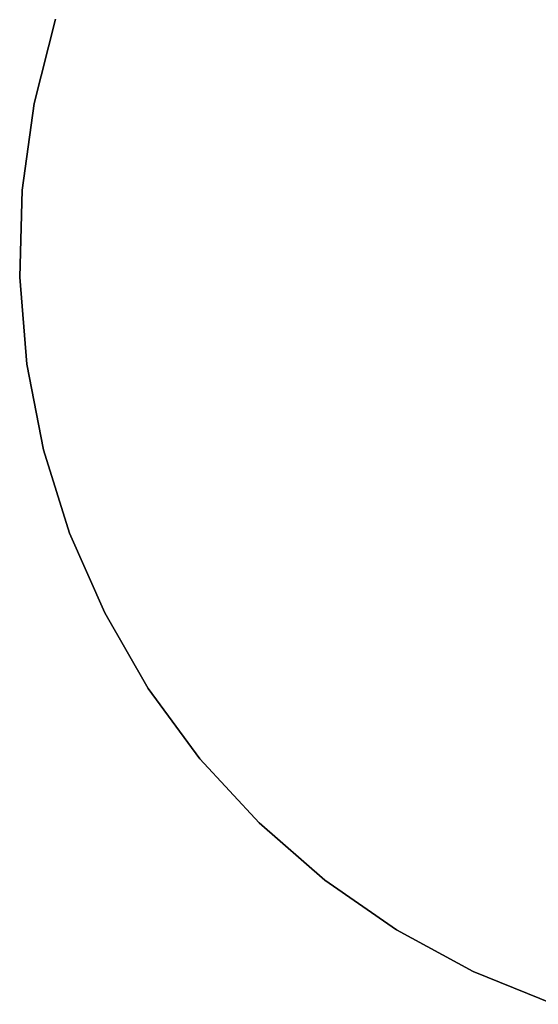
# Model space of a CAD drawing. Extents: x 0.02 to 4, y -1.99 to 1.99.
# Tile 1 of 6: x 0.02 to 1.32, y -1.88 to 0.59. Entities that reach past the tile are written whole.
import ezdxf

# ---------------------------------------------------------------- set-up
doc = ezdxf.new("R2010")
doc.units = 0
doc.header["$MEASUREMENT"] = 0
doc.layers.get('0').update_dxf_attribs({"color": 13, "linetype": 'CONTINUOUS'})

# ---------------------------------------------------------------- blocks, each defined once
blk = doc.blocks.new('ZOLA_M_BBB_STL')
at = {"color": 0}
for p, q in [((0.1105, 0.5935, 0), (0.0568, 0.3812, 0)), ((0.0568, 0.3812, 0.3937), (0.1105, 0.5935, 0.3937)), ((0.1105, 0.5935, 0), (0.0568, 0.3812, 0)), ((0.0568, 0.3812, 0.3937), (0.1105, 0.5935, 0.3937)), ((0.0568, 0.3812, 0), (0.0267, 0.1642, 0)), ((0.0267, 0.1642, 0.3937), (0.0568, 0.3812, 0.3937)), ((0.0568, 0.3812, 0), (0.0267, 0.1642, 0)), ((0.0267, 0.1642, 0.3937), (0.0568, 0.3812, 0.3937)), ((0.0568, 0.3812, 0), (0.0568, 0.3812, 0.3937)), ((0.0568, 0.3812, 0), (0.0568, 0.3812, 0.3937)), ((0.0267, 0.1642, 0), (0.0206, -0.0548, 0)), ((0.0206, -0.0548, 0.3937), (0.0267, 0.1642, 0.3937)), ((0.0267, 0.1642, 0), (0.0206, -0.0548, 0)), ((0.0206, -0.0548, 0.3937), (0.0267, 0.1642, 0.3937)), ((0.0267, 0.1642, 0), (0.0267, 0.1642, 0.3937)), ((0.0267, 0.1642, 0), (0.0267, 0.1642, 0.3937)), ((0.0206, -0.0548, 0), (0.0206, -0.0548, 0.3937)), ((0.0206, -0.0548, 0), (0.0387, -0.2731, 0)), ((0.0387, -0.2731, 0.3937), (0.0206, -0.0548, 0.3937)), ((0.0206, -0.0548, 0), (0.0206, -0.0548, 0.3937)), ((0.0206, -0.0548, 0), (0.0387, -0.2731, 0)), ((0.0387, -0.2731, 0.3937), (0.0206, -0.0548, 0.3937)), ((0.0387, -0.2731, 0), (0.0387, -0.2731, 0.3937)), ((0.0387, -0.2731, 0), (0.0807, -0.4881, 0)), ((0.0807, -0.4881, 0.3937), (0.0387, -0.2731, 0.3937)), ((0.0387, -0.2731, 0), (0.0387, -0.2731, 0.3937)), ((0.0387, -0.2731, 0), (0.0807, -0.4881, 0)), ((0.0807, -0.4881, 0.3937), (0.0387, -0.2731, 0.3937)), ((0.0807, -0.4881, 0), (0.0807, -0.4881, 0.3937)), ((0.0807, -0.4881, 0), (0.1461, -0.6971, 0)), ((0.1461, -0.6971, 0.3937), (0.0807, -0.4881, 0.3937)), ((0.0807, -0.4881, 0), (0.0807, -0.4881, 0.3937)), ((0.0807, -0.4881, 0), (0.1461, -0.6971, 0)), ((0.1461, -0.6971, 0.3937), (0.0807, -0.4881, 0.3937)), ((0.1461, -0.6971, 0), (0.1461, -0.6971, 0.3937)), ((0.1461, -0.6971, 0), (0.2341, -0.8977, 0)), ((0.2341, -0.8977, 0.3937), (0.1461, -0.6971, 0.3937)), ((0.1461, -0.6971, 0), (0.1461, -0.6971, 0.3937)), ((0.1461, -0.6971, 0), (0.2341, -0.8977, 0)), ((0.2341, -0.8977, 0.3937), (0.1461, -0.6971, 0.3937)), ((0.2341, -0.8977, 0), (0.2341, -0.8977, 0.3937)), ((0.2341, -0.8977, 0), (0.3436, -1.0874, 0)), ((0.3436, -1.0874, 0.3937), (0.2341, -0.8977, 0.3937)), ((0.2341, -0.8977, 0), (0.2341, -0.8977, 0.3937)), ((0.2341, -0.8977, 0), (0.3436, -1.0874, 0)), ((0.3436, -1.0874, 0.3937), (0.2341, -0.8977, 0.3937)), ((0.3436, -1.0874, 0), (0.3436, -1.0874, 0.3937)), ((0.3436, -1.0874, 0), (0.4734, -1.2639, 0)), ((0.4734, -1.2639, 0.3937), (0.3436, -1.0874, 0.3937)), ((0.3436, -1.0874, 0), (0.3436, -1.0874, 0.3937)), ((0.3436, -1.0874, 0), (0.4734, -1.2639, 0)), ((0.4734, -1.2639, 0.3937), (0.3436, -1.0874, 0.3937)), ((0.4734, -1.2639, 0), (0.4734, -1.2639, 0.3937)), ((0.4734, -1.2639, 0), (0.6217, -1.4251, 0)), ((0.6217, -1.4251, 0.3937), (0.4734, -1.2639, 0.3937)), ((0.4734, -1.2639, 0), (0.4734, -1.2639, 0.3937)), ((0.4734, -1.2639, 0), (0.6217, -1.4251, 0)), ((0.6217, -1.4251, 0.3937), (0.4734, -1.2639, 0.3937)), ((0.6217, -1.4251, 0), (0.6217, -1.4251, 0.3937)), ((0.6217, -1.4251, 0), (0.7869, -1.569, 0)), ((0.7869, -1.569, 0.3937), (0.6217, -1.4251, 0.3937)), ((0.6217, -1.4251, 0), (0.6217, -1.4251, 0.3937)), ((0.6217, -1.4251, 0), (0.7869, -1.569, 0)), ((0.7869, -1.569, 0.3937), (0.6217, -1.4251, 0.3937)), ((0.7869, -1.569, 0), (0.7869, -1.569, 0.3937)), ((0.7869, -1.569, 0), (0.9669, -1.6938, 0)), ((0.9669, -1.6938, 0.3937), (0.7869, -1.569, 0.3937)), ((0.7869, -1.569, 0), (0.7869, -1.569, 0.3937)), ((0.7869, -1.569, 0), (0.9669, -1.6938, 0)), ((0.9669, -1.6938, 0.3937), (0.7869, -1.569, 0.3937)), ((0.9669, -1.6938, 0), (0.9669, -1.6938, 0.3937)), ((0.9669, -1.6938, 0), (1.1596, -1.798, 0)), ((1.1596, -1.798, 0.3937), (0.9669, -1.6938, 0.3937)), ((0.9669, -1.6938, 0), (0.9669, -1.6938, 0.3937)), ((0.9669, -1.6938, 0), (1.1596, -1.798, 0)), ((1.1596, -1.798, 0.3937), (0.9669, -1.6938, 0.3937)), ((1.1596, -1.798, 0), (1.1596, -1.798, 0.3937)), ((1.1596, -1.798, 0), (1.3625, -1.8805, 0)), ((1.3625, -1.8805, 0.3937), (1.1596, -1.798, 0.3937)), ((1.1596, -1.798, 0), (1.1596, -1.798, 0.3937)), ((1.1596, -1.798, 0), (1.3625, -1.8805, 0)), ((1.3625, -1.8805, 0.3937), (1.1596, -1.798, 0.3937))]:
    blk.add_line(p, q, dxfattribs=at)

msp = doc.modelspace()

# ---------------------------------------------------------------- block references
at = {"color": 0}
msp.add_blockref('ZOLA_M_BBB_STL', (0, 0), dxfattribs=at)

doc.saveas('drawing.dxf')
